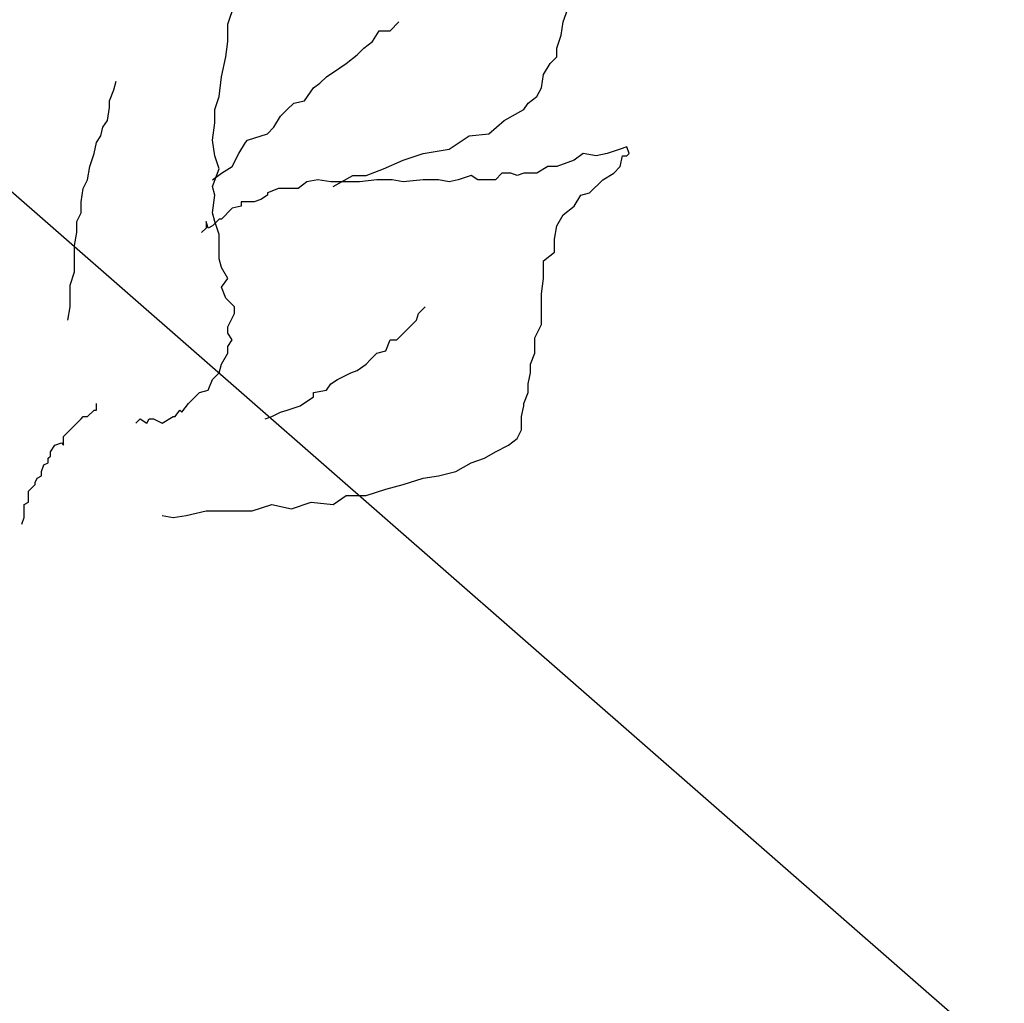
# Model space of a CAD drawing. Extents: x 3409653 to 3410193, y 5788342 to 5789000.
# Tile 58 of 79: x 3409849.92 to 3409851.46, y 5788879.09 to 5788880.63. Entities that reach past the tile are written whole.
import ezdxf

# ---------------------------------------------------------------- set-up
doc = ezdxf.new("R2010")
doc.units = 0
doc.header["$MEASUREMENT"] = 0
doc.linetypes.add('LINIENART0', pattern=[0])
doc.layers.add('Schnitt_Ablauf_Mulde', color=7, linetype='Continuous')

msp = doc.modelspace()

# ---------------------------------------------------------------- linework, layer by layer
at = {"layer": 'Schnitt_Ablauf_Mulde', "color": 17, "linetype": 'LINIENART0'}
for p, q in [((3409850.24756, 5788880.62), (3409850.25782, 5788880.65078)), ((3409850.24756, 5788880.62), (3409850.25782, 5788880.65078)), ((3409850.77082, 5788880.62342), (3409850.77766, 5788880.64394)), ((3409850.77082, 5788880.62342), (3409850.77766, 5788880.64394)), ((3409850.24756, 5788880.59264), (3409850.24756, 5788880.62)), ((3409850.24756, 5788880.59264), (3409850.24756, 5788880.62)), ((3409850.50064, 5788880.60974), (3409850.51432, 5788880.62342)), ((3409850.50064, 5788880.60974), (3409850.51432, 5788880.62342)), ((3409850.7674, 5788880.6029), (3409850.77082, 5788880.62342)), ((3409850.7674, 5788880.6029), (3409850.77082, 5788880.62342)), ((3409850.47328, 5788880.59264), (3409850.48354, 5788880.60974)), ((3409850.47328, 5788880.59264), (3409850.48354, 5788880.60974)), ((3409850.48354, 5788880.60974), (3409850.50064, 5788880.60974)), ((3409850.48354, 5788880.60974), (3409850.50064, 5788880.60974)), ((3409850.76056, 5788880.58238), (3409850.7674, 5788880.6029)), ((3409850.76056, 5788880.58238), (3409850.7674, 5788880.6029)), ((3409850.24414, 5788880.5687), (3409850.24756, 5788880.59264)), ((3409850.24414, 5788880.5687), (3409850.24756, 5788880.59264)), ((3409850.44934, 5788880.57212), (3409850.4596, 5788880.58238)), ((3409850.44934, 5788880.57212), (3409850.4596, 5788880.58238)), ((3409850.4596, 5788880.58238), (3409850.47328, 5788880.59264)), ((3409850.4596, 5788880.58238), (3409850.47328, 5788880.59264)), ((3409850.76056, 5788880.5687), (3409850.76056, 5788880.58238)), ((3409850.76056, 5788880.5687), (3409850.76056, 5788880.58238)), ((3409850.2373, 5788880.53792), (3409850.24414, 5788880.5687)), ((3409850.2373, 5788880.53792), (3409850.24414, 5788880.5687)), ((3409850.43224, 5788880.55844), (3409850.44934, 5788880.57212)), ((3409850.43224, 5788880.55844), (3409850.44934, 5788880.57212)), ((3409850.7503, 5788880.55844), (3409850.76056, 5788880.5687)), ((3409850.7503, 5788880.55844), (3409850.76056, 5788880.5687)), ((3409850.40146, 5788880.53792), (3409850.42198, 5788880.5516)), ((3409850.40146, 5788880.53792), (3409850.42198, 5788880.5516)), ((3409850.42198, 5788880.5516), (3409850.43224, 5788880.55844)), ((3409850.42198, 5788880.5516), (3409850.43224, 5788880.55844)), ((3409850.74004, 5788880.54134), (3409850.7503, 5788880.55844)), ((3409850.74004, 5788880.54134), (3409850.7503, 5788880.55844)), ((3409850.23388, 5788880.50714), (3409850.2373, 5788880.53792)), ((3409850.23388, 5788880.50714), (3409850.2373, 5788880.53792)), ((3409850.3912, 5788880.52766), (3409850.40146, 5788880.53792)), ((3409850.3912, 5788880.52766), (3409850.40146, 5788880.53792)), ((3409850.73662, 5788880.52082), (3409850.74004, 5788880.54134)), ((3409850.73662, 5788880.52082), (3409850.74004, 5788880.54134)), ((3409850.06972, 5788880.5174), (3409850.07314, 5788880.53108)), ((3409850.06972, 5788880.5174), (3409850.07314, 5788880.53108)), ((3409850.36726, 5788880.5003), (3409850.38094, 5788880.52082)), ((3409850.36726, 5788880.5003), (3409850.38094, 5788880.52082)), ((3409850.38094, 5788880.52082), (3409850.3912, 5788880.52766)), ((3409850.38094, 5788880.52082), (3409850.3912, 5788880.52766)), ((3409850.72978, 5788880.50714), (3409850.73662, 5788880.52082)), ((3409850.72978, 5788880.50714), (3409850.73662, 5788880.52082)), ((3409850.06288, 5788880.5003), (3409850.06972, 5788880.5174)), ((3409850.06288, 5788880.5003), (3409850.06972, 5788880.5174)), ((3409850.22704, 5788880.48662), (3409850.23388, 5788880.50714)), ((3409850.22704, 5788880.48662), (3409850.23388, 5788880.50714)), ((3409850.7161, 5788880.49688), (3409850.72978, 5788880.50714)), ((3409850.7161, 5788880.49688), (3409850.72978, 5788880.50714)), ((3409850.05946, 5788880.46952), (3409850.06288, 5788880.49004)), ((3409850.05946, 5788880.46952), (3409850.06288, 5788880.49004)), ((3409850.06288, 5788880.49004), (3409850.06288, 5788880.5003)), ((3409850.06288, 5788880.49004), (3409850.06288, 5788880.5003)), ((3409850.3399, 5788880.48662), (3409850.35016, 5788880.49688)), ((3409850.3399, 5788880.48662), (3409850.35016, 5788880.49688)), ((3409850.35016, 5788880.49688), (3409850.36726, 5788880.5003)), ((3409850.35016, 5788880.49688), (3409850.36726, 5788880.5003)), ((3409850.70926, 5788880.48662), (3409850.7161, 5788880.49688)), ((3409850.70926, 5788880.48662), (3409850.7161, 5788880.49688)), ((3409850.22704, 5788880.4661), (3409850.22704, 5788880.48662)), ((3409850.22704, 5788880.4661), (3409850.22704, 5788880.48662)), ((3409850.31938, 5788880.45926), (3409850.32964, 5788880.47636)), ((3409850.31938, 5788880.45926), (3409850.32964, 5788880.47636)), ((3409850.32964, 5788880.47636), (3409850.3399, 5788880.48662)), ((3409850.32964, 5788880.47636), (3409850.3399, 5788880.48662)), ((3409850.67848, 5788880.46952), (3409850.70926, 5788880.48662)), ((3409850.67848, 5788880.46952), (3409850.70926, 5788880.48662)), ((3409850.0492, 5788880.44558), (3409850.05262, 5788880.45926)), ((3409850.0492, 5788880.44558), (3409850.05262, 5788880.45926)), ((3409850.05262, 5788880.45926), (3409850.05946, 5788880.46952)), ((3409850.05262, 5788880.45926), (3409850.05946, 5788880.46952)), ((3409850.22362, 5788880.43874), (3409850.22704, 5788880.4661)), ((3409850.22362, 5788880.43874), (3409850.22704, 5788880.4661)), ((3409850.30912, 5788880.449), (3409850.31938, 5788880.45926)), ((3409850.30912, 5788880.449), (3409850.31938, 5788880.45926)), ((3409850.65454, 5788880.449), (3409850.67848, 5788880.46952)), ((3409850.65454, 5788880.449), (3409850.67848, 5788880.46952)), ((3409850.04236, 5788880.43532), (3409850.0492, 5788880.44558)), ((3409850.04236, 5788880.43532), (3409850.0492, 5788880.44558)), ((3409850.27834, 5788880.43874), (3409850.30912, 5788880.449)), ((3409850.27834, 5788880.43874), (3409850.30912, 5788880.449)), ((3409850.59298, 5788880.42506), (3409850.62376, 5788880.44558)), ((3409850.59298, 5788880.42506), (3409850.62376, 5788880.44558)), ((3409850.62376, 5788880.44558), (3409850.65454, 5788880.449)), ((3409850.62376, 5788880.44558), (3409850.65454, 5788880.449)), ((3409850.03894, 5788880.41822), (3409850.04236, 5788880.43532)), ((3409850.03894, 5788880.41822), (3409850.04236, 5788880.43532)), ((3409850.22704, 5788880.4148), (3409850.22362, 5788880.43874)), ((3409850.22704, 5788880.4148), (3409850.22362, 5788880.43874)), ((3409850.26466, 5788880.41822), (3409850.27492, 5788880.43532)), ((3409850.26466, 5788880.41822), (3409850.27492, 5788880.43532)), ((3409850.27492, 5788880.43532), (3409850.27834, 5788880.43874)), ((3409850.27492, 5788880.43532), (3409850.27834, 5788880.43874)), ((3409850.87, 5788880.42848), (3409850.85974, 5788880.42506)), ((3409850.87, 5788880.42848), (3409850.85974, 5788880.42506)), ((3409850.87342, 5788880.41822), (3409850.87, 5788880.42848)), ((3409850.87342, 5788880.41822), (3409850.87, 5788880.42848)), ((3409850.0321, 5788880.3977), (3409850.03894, 5788880.41822)), ((3409850.0321, 5788880.3977), (3409850.03894, 5788880.41822)), ((3409850.23388, 5788880.39428), (3409850.22704, 5788880.4148)), ((3409850.23388, 5788880.39428), (3409850.22704, 5788880.4148)), ((3409850.2544, 5788880.3977), (3409850.26466, 5788880.41822)), ((3409850.2544, 5788880.3977), (3409850.26466, 5788880.41822)), ((3409850.52116, 5788880.40796), (3409850.55194, 5788880.41822)), ((3409850.52116, 5788880.40796), (3409850.55194, 5788880.41822)), ((3409850.55194, 5788880.41822), (3409850.59298, 5788880.42506)), ((3409850.55194, 5788880.41822), (3409850.59298, 5788880.42506)), ((3409850.8016, 5788880.41822), (3409850.78792, 5788880.40796)), ((3409850.8016, 5788880.41822), (3409850.78792, 5788880.40796)), ((3409850.82212, 5788880.4148), (3409850.8016, 5788880.41822)), ((3409850.82212, 5788880.4148), (3409850.8016, 5788880.41822)), ((3409850.83922, 5788880.41822), (3409850.82212, 5788880.4148)), ((3409850.83922, 5788880.41822), (3409850.82212, 5788880.4148)), ((3409850.85974, 5788880.42506), (3409850.83922, 5788880.41822)), ((3409850.85974, 5788880.42506), (3409850.83922, 5788880.41822)), ((3409850.85974, 5788880.3977), (3409850.86316, 5788880.4148)), ((3409850.85974, 5788880.3977), (3409850.86316, 5788880.4148)), ((3409850.86316, 5788880.4148), (3409850.87, 5788880.4148)), ((3409850.86316, 5788880.4148), (3409850.87, 5788880.4148)), ((3409850.87, 5788880.4148), (3409850.87342, 5788880.41822)), ((3409850.87, 5788880.4148), (3409850.87342, 5788880.41822)), ((3409850.02868, 5788880.37718), (3409850.0321, 5788880.3977)), ((3409850.02868, 5788880.37718), (3409850.0321, 5788880.3977)), ((3409850.2373, 5788880.38744), (3409850.2544, 5788880.3977)), ((3409850.2373, 5788880.38744), (3409850.2544, 5788880.3977)), ((3409850.49038, 5788880.39428), (3409850.52116, 5788880.40796)), ((3409850.49038, 5788880.39428), (3409850.52116, 5788880.40796)), ((3409850.74688, 5788880.3977), (3409850.72978, 5788880.38744)), ((3409850.74688, 5788880.3977), (3409850.72978, 5788880.38744)), ((3409850.76056, 5788880.3977), (3409850.74688, 5788880.3977)), ((3409850.76056, 5788880.3977), (3409850.74688, 5788880.3977)), ((3409850.78792, 5788880.40796), (3409850.76056, 5788880.3977)), ((3409850.78792, 5788880.40796), (3409850.76056, 5788880.3977)), ((3409850.84948, 5788880.38744), (3409850.85974, 5788880.3977)), ((3409850.84948, 5788880.38744), (3409850.85974, 5788880.3977)), ((3409850.22362, 5788880.36692), (3409850.23388, 5788880.39428)), ((3409850.22362, 5788880.36692), (3409850.23388, 5788880.39428)), ((3409850.22362, 5788880.37718), (3409850.2373, 5788880.38744)), ((3409850.22362, 5788880.37718), (3409850.2373, 5788880.38744)), ((3409850.41172, 5788880.36692), (3409850.4425, 5788880.38402)), ((3409850.41172, 5788880.36692), (3409850.4425, 5788880.38402)), ((3409850.4425, 5788880.38402), (3409850.46302, 5788880.38402)), ((3409850.4425, 5788880.38402), (3409850.46302, 5788880.38402)), ((3409850.46302, 5788880.38402), (3409850.49038, 5788880.39428)), ((3409850.46302, 5788880.38402), (3409850.49038, 5788880.39428)), ((3409850.62718, 5788880.38402), (3409850.60666, 5788880.37718)), ((3409850.62718, 5788880.38402), (3409850.60666, 5788880.37718)), ((3409850.63744, 5788880.37718), (3409850.62718, 5788880.38402)), ((3409850.63744, 5788880.37718), (3409850.62718, 5788880.38402)), ((3409850.67506, 5788880.38744), (3409850.6648, 5788880.37718)), ((3409850.67506, 5788880.38744), (3409850.6648, 5788880.37718)), ((3409850.67848, 5788880.38744), (3409850.67506, 5788880.38744)), ((3409850.67848, 5788880.38744), (3409850.67506, 5788880.38744)), ((3409850.68874, 5788880.38744), (3409850.67848, 5788880.38744)), ((3409850.68874, 5788880.38744), (3409850.67848, 5788880.38744)), ((3409850.699, 5788880.38402), (3409850.68874, 5788880.38744)), ((3409850.699, 5788880.38402), (3409850.68874, 5788880.38744)), ((3409850.70926, 5788880.38744), (3409850.699, 5788880.38402)), ((3409850.70926, 5788880.38744), (3409850.699, 5788880.38402)), ((3409850.72978, 5788880.38744), (3409850.70926, 5788880.38744)), ((3409850.72978, 5788880.38744), (3409850.70926, 5788880.38744)), ((3409850.83238, 5788880.37718), (3409850.84948, 5788880.38744)), ((3409850.83238, 5788880.37718), (3409850.84948, 5788880.38744)), ((3409850.02184, 5788880.3635), (3409850.02868, 5788880.37718)), ((3409850.02184, 5788880.3635), (3409850.02868, 5788880.37718)), ((3409850.22704, 5788880.35324), (3409850.22362, 5788880.36692)), ((3409850.22704, 5788880.35324), (3409850.22362, 5788880.36692)), ((3409850.37068, 5788880.37376), (3409850.357, 5788880.3635)), ((3409850.37068, 5788880.37376), (3409850.357, 5788880.3635)), ((3409850.38778, 5788880.37718), (3409850.37068, 5788880.37376)), ((3409850.38778, 5788880.37718), (3409850.37068, 5788880.37376)), ((3409850.4083, 5788880.37376), (3409850.38778, 5788880.37718)), ((3409850.4083, 5788880.37376), (3409850.38778, 5788880.37718)), ((3409850.42882, 5788880.37376), (3409850.4083, 5788880.37376)), ((3409850.42882, 5788880.37376), (3409850.4083, 5788880.37376)), ((3409850.45276, 5788880.37376), (3409850.42882, 5788880.37376)), ((3409850.45276, 5788880.37376), (3409850.42882, 5788880.37376)), ((3409850.48012, 5788880.37718), (3409850.45276, 5788880.37376)), ((3409850.48012, 5788880.37718), (3409850.45276, 5788880.37376)), ((3409850.50406, 5788880.37718), (3409850.48012, 5788880.37718)), ((3409850.50406, 5788880.37718), (3409850.48012, 5788880.37718)), ((3409850.52116, 5788880.37376), (3409850.50406, 5788880.37718)), ((3409850.52116, 5788880.37376), (3409850.50406, 5788880.37718)), ((3409850.55194, 5788880.37718), (3409850.52116, 5788880.37376)), ((3409850.55194, 5788880.37718), (3409850.52116, 5788880.37376)), ((3409850.57588, 5788880.37718), (3409850.55194, 5788880.37718)), ((3409850.57588, 5788880.37718), (3409850.55194, 5788880.37718)), ((3409850.59298, 5788880.37376), (3409850.57588, 5788880.37718)), ((3409850.59298, 5788880.37376), (3409850.57588, 5788880.37718)), ((3409850.60666, 5788880.37718), (3409850.59298, 5788880.37376)), ((3409850.60666, 5788880.37718), (3409850.59298, 5788880.37376)), ((3409850.6477, 5788880.37718), (3409850.63744, 5788880.37718)), ((3409850.6477, 5788880.37718), (3409850.63744, 5788880.37718)), ((3409850.65796, 5788880.37718), (3409850.6477, 5788880.37718)), ((3409850.65796, 5788880.37718), (3409850.6477, 5788880.37718)), ((3409850.6648, 5788880.37718), (3409850.65796, 5788880.37718)), ((3409850.6648, 5788880.37718), (3409850.65796, 5788880.37718)), ((3409850.81186, 5788880.35666), (3409850.83238, 5788880.37718)), ((3409850.81186, 5788880.35666), (3409850.83238, 5788880.37718)), ((3409850.01842, 5788880.34298), (3409850.02184, 5788880.3635)), ((3409850.01842, 5788880.34298), (3409850.02184, 5788880.3635)), ((3409850.22362, 5788880.32588), (3409850.22704, 5788880.35324)), ((3409850.22362, 5788880.32588), (3409850.22704, 5788880.35324)), ((3409850.30912, 5788880.35324), (3409850.29886, 5788880.3464)), ((3409850.30912, 5788880.35324), (3409850.29886, 5788880.3464)), ((3409850.32622, 5788880.3635), (3409850.30912, 5788880.35666)), ((3409850.32622, 5788880.3635), (3409850.30912, 5788880.35666)), ((3409850.30912, 5788880.35666), (3409850.30912, 5788880.35324)), ((3409850.30912, 5788880.35666), (3409850.30912, 5788880.35324)), ((3409850.33648, 5788880.3635), (3409850.32622, 5788880.3635)), ((3409850.33648, 5788880.3635), (3409850.32622, 5788880.3635)), ((3409850.34674, 5788880.3635), (3409850.33648, 5788880.3635)), ((3409850.34674, 5788880.3635), (3409850.33648, 5788880.3635)), ((3409850.357, 5788880.3635), (3409850.34674, 5788880.3635)), ((3409850.357, 5788880.3635), (3409850.34674, 5788880.3635)), ((3409850.78792, 5788880.33614), (3409850.79818, 5788880.35324)), ((3409850.78792, 5788880.33614), (3409850.79818, 5788880.35324)), ((3409850.79818, 5788880.35324), (3409850.81186, 5788880.35666)), ((3409850.79818, 5788880.35324), (3409850.81186, 5788880.35666)), ((3409850.01842, 5788880.32588), (3409850.01842, 5788880.34298)), ((3409850.01842, 5788880.32588), (3409850.01842, 5788880.34298)), ((3409850.26808, 5788880.33614), (3409850.2544, 5788880.33272)), ((3409850.26808, 5788880.33614), (3409850.2544, 5788880.33272)), ((3409850.28518, 5788880.34298), (3409850.26808, 5788880.34298)), ((3409850.26808, 5788880.34298), (3409850.26808, 5788880.33614)), ((3409850.28518, 5788880.34298), (3409850.26808, 5788880.34298)), ((3409850.26808, 5788880.34298), (3409850.26808, 5788880.33614)), ((3409850.2886, 5788880.34298), (3409850.28518, 5788880.34298)), ((3409850.2886, 5788880.34298), (3409850.28518, 5788880.34298)), ((3409850.29886, 5788880.3464), (3409850.2886, 5788880.34298)), ((3409850.29886, 5788880.3464), (3409850.2886, 5788880.34298)), ((3409850.77082, 5788880.32246), (3409850.78792, 5788880.33614)), ((3409850.77082, 5788880.32246), (3409850.78792, 5788880.33614)), ((3409850.01158, 5788880.3122), (3409850.01842, 5788880.32588)), ((3409850.01158, 5788880.3122), (3409850.01842, 5788880.32588)), ((3409850.22704, 5788880.3122), (3409850.22362, 5788880.32588)), ((3409850.22704, 5788880.3122), (3409850.22362, 5788880.32588)), ((3409850.2544, 5788880.33272), (3409850.2373, 5788880.31562)), ((3409850.2544, 5788880.33272), (3409850.2373, 5788880.31562)), ((3409850.76056, 5788880.30536), (3409850.77082, 5788880.32246)), ((3409850.76056, 5788880.30536), (3409850.77082, 5788880.32246)), ((3409850.01158, 5788880.2951), (3409850.01158, 5788880.3122)), ((3409850.01158, 5788880.2951), (3409850.01158, 5788880.3122)), ((3409850.21678, 5788880.30194), (3409850.21336, 5788880.3122)), ((3409850.21336, 5788880.3122), (3409850.21336, 5788880.30194)), ((3409850.21678, 5788880.30194), (3409850.21336, 5788880.3122)), ((3409850.21336, 5788880.3122), (3409850.21336, 5788880.30194)), ((3409850.22362, 5788880.30536), (3409850.21678, 5788880.30194)), ((3409850.22362, 5788880.30536), (3409850.21678, 5788880.30194)), ((3409850.23388, 5788880.31562), (3409850.22362, 5788880.30536)), ((3409850.23388, 5788880.31562), (3409850.22362, 5788880.30536)), ((3409850.23388, 5788880.29168), (3409850.22704, 5788880.3122)), ((3409850.23388, 5788880.29168), (3409850.22704, 5788880.3122)), ((3409850.2373, 5788880.31562), (3409850.23388, 5788880.31562)), ((3409850.2373, 5788880.31562), (3409850.23388, 5788880.31562)), ((3409850.75714, 5788880.28484), (3409850.76056, 5788880.30536)), ((3409850.75714, 5788880.28484), (3409850.76056, 5788880.30536)), ((3409850.00816, 5788880.27458), (3409850.01158, 5788880.2951)), ((3409850.00816, 5788880.27458), (3409850.01158, 5788880.2951)), ((3409850.21336, 5788880.30194), (3409850.20652, 5788880.2951)), ((3409850.21336, 5788880.30194), (3409850.20652, 5788880.2951)), ((3409850.23388, 5788880.27458), (3409850.23388, 5788880.29168)), ((3409850.23388, 5788880.27458), (3409850.23388, 5788880.29168)), ((3409850.00816, 5788880.25406), (3409850.00816, 5788880.27458)), ((3409850.00816, 5788880.25406), (3409850.00816, 5788880.27458)), ((3409850.23388, 5788880.25406), (3409850.23388, 5788880.27458)), ((3409850.23388, 5788880.25406), (3409850.23388, 5788880.27458)), ((3409850.75714, 5788880.26432), (3409850.75714, 5788880.28484)), ((3409850.75714, 5788880.26432), (3409850.75714, 5788880.28484)), ((3409850.74004, 5788880.25064), (3409850.75714, 5788880.26432)), ((3409850.74004, 5788880.25064), (3409850.75714, 5788880.26432)), ((3409850.00816, 5788880.23354), (3409850.00816, 5788880.25406)), ((3409850.00816, 5788880.23354), (3409850.00816, 5788880.25406)), ((3409850.2373, 5788880.24038), (3409850.23388, 5788880.25406)), ((3409850.2373, 5788880.24038), (3409850.23388, 5788880.25406)), ((3409850.74004, 5788880.22328), (3409850.74004, 5788880.25064)), ((3409850.74004, 5788880.22328), (3409850.74004, 5788880.25064)), ((3409850.00132, 5788880.21302), (3409850.00816, 5788880.23354)), ((3409850.00132, 5788880.21302), (3409850.00816, 5788880.23354)), ((3409850.24756, 5788880.22328), (3409850.2373, 5788880.24038)), ((3409850.24756, 5788880.22328), (3409850.2373, 5788880.24038)), ((3409850.00132, 5788880.1925), (3409850.00132, 5788880.21302)), ((3409850.00132, 5788880.1925), (3409850.00132, 5788880.21302)), ((3409850.2373, 5788880.2096), (3409850.24756, 5788880.22328)), ((3409850.2373, 5788880.2096), (3409850.24756, 5788880.22328)), ((3409850.73662, 5788880.19934), (3409850.74004, 5788880.22328)), ((3409850.73662, 5788880.19934), (3409850.74004, 5788880.22328)), ((3409850.24414, 5788880.1925), (3409850.2373, 5788880.2096)), ((3409850.24414, 5788880.1925), (3409850.2373, 5788880.2096)), ((3409850.73662, 5788880.17882), (3409850.73662, 5788880.19934)), ((3409850.73662, 5788880.17882), (3409850.73662, 5788880.19934)), ((3409850.00132, 5788880.17882), (3409850.00132, 5788880.1925)), ((3409850.00132, 5788880.17882), (3409850.00132, 5788880.1925)), ((3409850.25782, 5788880.17882), (3409850.24414, 5788880.1925)), ((3409850.25782, 5788880.17882), (3409850.24414, 5788880.1925)), ((3409849.9979, 5788880.1583), (3409850.00132, 5788880.17882)), ((3409849.9979, 5788880.1583), (3409850.00132, 5788880.17882)), ((3409850.24756, 5788880.14804), (3409850.25782, 5788880.16856)), ((3409850.24756, 5788880.14804), (3409850.25782, 5788880.16856)), ((3409850.25782, 5788880.16856), (3409850.25782, 5788880.17882)), ((3409850.25782, 5788880.16856), (3409850.25782, 5788880.17882)), ((3409850.54168, 5788880.1583), (3409850.5451, 5788880.16856)), ((3409850.54168, 5788880.1583), (3409850.5451, 5788880.16856)), ((3409850.5451, 5788880.16856), (3409850.55536, 5788880.17882)), ((3409850.5451, 5788880.16856), (3409850.55536, 5788880.17882)), ((3409850.73662, 5788880.15146), (3409850.73662, 5788880.17882)), ((3409850.73662, 5788880.15146), (3409850.73662, 5788880.17882)), ((3409850.53142, 5788880.14804), (3409850.54168, 5788880.1583)), ((3409850.53142, 5788880.14804), (3409850.54168, 5788880.1583)), ((3409850.72636, 5788880.13094), (3409850.73662, 5788880.15146)), ((3409850.72636, 5788880.13094), (3409850.73662, 5788880.15146)), ((3409850.24756, 5788880.13778), (3409850.24756, 5788880.14804)), ((3409850.24756, 5788880.13778), (3409850.24756, 5788880.14804)), ((3409850.2544, 5788880.12752), (3409850.24756, 5788880.13778)), ((3409850.2544, 5788880.12752), (3409850.24756, 5788880.13778)), ((3409850.5109, 5788880.12752), (3409850.52458, 5788880.1412)), ((3409850.5109, 5788880.12752), (3409850.52458, 5788880.1412)), ((3409850.52458, 5788880.1412), (3409850.53142, 5788880.14804)), ((3409850.52458, 5788880.1412), (3409850.53142, 5788880.14804)), ((3409850.24756, 5788880.11726), (3409850.2544, 5788880.12752)), ((3409850.24756, 5788880.11726), (3409850.2544, 5788880.12752)), ((3409850.4938, 5788880.11042), (3409850.50064, 5788880.12752)), ((3409850.4938, 5788880.11042), (3409850.50064, 5788880.12752)), ((3409850.50064, 5788880.12752), (3409850.5109, 5788880.12752)), ((3409850.50064, 5788880.12752), (3409850.5109, 5788880.12752)), ((3409850.72636, 5788880.107), (3409850.72636, 5788880.13094)), ((3409850.72636, 5788880.107), (3409850.72636, 5788880.13094)), ((3409850.2373, 5788880.0899), (3409850.24756, 5788880.107)), ((3409850.2373, 5788880.0899), (3409850.24756, 5788880.107)), ((3409850.24756, 5788880.107), (3409850.24756, 5788880.11726)), ((3409850.24756, 5788880.107), (3409850.24756, 5788880.11726)), ((3409850.46986, 5788880.09674), (3409850.48012, 5788880.107)), ((3409850.46986, 5788880.09674), (3409850.48012, 5788880.107)), ((3409850.48012, 5788880.107), (3409850.4938, 5788880.11042)), ((3409850.48012, 5788880.107), (3409850.4938, 5788880.11042)), ((3409850.71952, 5788880.0899), (3409850.72636, 5788880.107)), ((3409850.71952, 5788880.0899), (3409850.72636, 5788880.107)), ((3409850.23388, 5788880.07622), (3409850.2373, 5788880.0899)), ((3409850.23388, 5788880.07622), (3409850.2373, 5788880.0899)), ((3409850.44934, 5788880.07964), (3409850.46302, 5788880.0899)), ((3409850.44934, 5788880.07964), (3409850.46302, 5788880.0899)), ((3409850.46302, 5788880.0899), (3409850.46986, 5788880.09674)), ((3409850.46302, 5788880.0899), (3409850.46986, 5788880.09674)), ((3409850.71952, 5788880.07622), (3409850.71952, 5788880.0899)), ((3409850.71952, 5788880.07622), (3409850.71952, 5788880.0899)), ((3409850.22362, 5788880.06596), (3409850.23388, 5788880.07622)), ((3409850.22362, 5788880.06596), (3409850.23388, 5788880.07622)), ((3409850.41856, 5788880.06596), (3409850.43908, 5788880.07622)), ((3409850.41856, 5788880.06596), (3409850.43908, 5788880.07622)), ((3409850.43908, 5788880.07622), (3409850.44934, 5788880.07964)), ((3409850.43908, 5788880.07622), (3409850.44934, 5788880.07964)), ((3409850.7161, 5788880.05912), (3409850.71952, 5788880.07622)), ((3409850.7161, 5788880.05912), (3409850.71952, 5788880.07622)), ((3409850.21678, 5788880.04886), (3409850.22362, 5788880.06596)), ((3409850.21678, 5788880.04886), (3409850.22362, 5788880.06596)), ((3409850.40146, 5788880.04886), (3409850.4083, 5788880.05912)), ((3409850.40146, 5788880.04886), (3409850.4083, 5788880.05912)), ((3409850.4083, 5788880.05912), (3409850.41856, 5788880.06596)), ((3409850.4083, 5788880.05912), (3409850.41856, 5788880.06596)), ((3409850.7161, 5788880.04544), (3409850.7161, 5788880.05912)), ((3409850.7161, 5788880.04544), (3409850.7161, 5788880.05912)), ((3409850.19284, 5788880.03518), (3409850.2031, 5788880.04544)), ((3409850.19284, 5788880.03518), (3409850.2031, 5788880.04544)), ((3409850.2031, 5788880.04544), (3409850.21678, 5788880.04886)), ((3409850.2031, 5788880.04544), (3409850.21678, 5788880.04886)), ((3409850.38094, 5788880.04544), (3409850.40146, 5788880.04886)), ((3409850.38094, 5788880.04544), (3409850.40146, 5788880.04886)), ((3409850.38094, 5788880.0386), (3409850.38094, 5788880.04544)), ((3409850.38094, 5788880.0386), (3409850.38094, 5788880.04544)), ((3409850.70926, 5788880.02834), (3409850.7161, 5788880.04544)), ((3409850.70926, 5788880.02834), (3409850.7161, 5788880.04544)), ((3409850.04236, 5788880.01808), (3409850.04236, 5788880.02834)), ((3409850.04236, 5788880.01808), (3409850.04236, 5788880.02834)), ((3409850.17574, 5788880.01466), (3409850.186, 5788880.02834)), ((3409850.17574, 5788880.01466), (3409850.186, 5788880.02834)), ((3409850.186, 5788880.02834), (3409850.19284, 5788880.03518)), ((3409850.186, 5788880.02834), (3409850.19284, 5788880.03518)), ((3409850.36042, 5788880.02492), (3409850.38094, 5788880.0386)), ((3409850.36042, 5788880.02492), (3409850.38094, 5788880.0386)), ((3409850.70926, 5788880.02492), (3409850.70926, 5788880.02834)), ((3409850.70926, 5788880.02492), (3409850.70926, 5788880.02834)), ((3409850.02868, 5788880.00782), (3409850.03894, 5788880.01808)), ((3409850.02868, 5788880.00782), (3409850.03894, 5788880.01808)), ((3409850.03894, 5788880.01808), (3409850.04236, 5788880.01808)), ((3409850.03894, 5788880.01808), (3409850.04236, 5788880.01808)), ((3409850.16548, 5788880.00782), (3409850.17232, 5788880.01808)), ((3409850.16548, 5788880.00782), (3409850.17232, 5788880.01808)), ((3409850.17232, 5788880.01808), (3409850.17574, 5788880.01466)), ((3409850.17232, 5788880.01808), (3409850.17574, 5788880.01466)), ((3409850.31596, 5788880.00782), (3409850.32964, 5788880.01466)), ((3409850.31596, 5788880.00782), (3409850.32964, 5788880.01466)), ((3409850.32964, 5788880.01466), (3409850.3399, 5788880.01808)), ((3409850.32964, 5788880.01466), (3409850.3399, 5788880.01808)), ((3409850.3399, 5788880.01808), (3409850.36042, 5788880.02492)), ((3409850.3399, 5788880.01808), (3409850.36042, 5788880.02492)), ((3409850.70584, 5788880.00782), (3409850.70926, 5788880.02492)), ((3409850.70584, 5788880.00782), (3409850.70926, 5788880.02492)), ((3409850.00816, 5788879.99414), (3409850.01842, 5788880.0044)), ((3409850.00816, 5788879.99414), (3409850.01842, 5788880.0044)), ((3409850.01842, 5788880.0044), (3409850.02184, 5788880.00782)), ((3409850.01842, 5788880.0044), (3409850.02184, 5788880.00782)), ((3409850.02184, 5788880.00782), (3409850.02868, 5788880.00782)), ((3409850.02184, 5788880.00782), (3409850.02868, 5788880.00782)), ((3409850.10392, 5788879.99756), (3409850.11076, 5788880.0044)), ((3409850.10392, 5788879.99756), (3409850.11076, 5788880.0044)), ((3409850.11076, 5788880.0044), (3409850.12102, 5788879.99756)), ((3409850.11076, 5788880.0044), (3409850.12102, 5788879.99756)), ((3409850.12102, 5788879.99756), (3409850.12444, 5788880.0044)), ((3409850.12102, 5788879.99756), (3409850.12444, 5788880.0044)), ((3409850.12444, 5788880.0044), (3409850.13128, 5788880.0044)), ((3409850.12444, 5788880.0044), (3409850.13128, 5788880.0044)), ((3409850.13128, 5788880.0044), (3409850.14496, 5788879.99756)), ((3409850.13128, 5788880.0044), (3409850.14496, 5788879.99756)), ((3409850.14496, 5788879.99756), (3409850.16206, 5788880.00782)), ((3409850.14496, 5788879.99756), (3409850.16206, 5788880.00782)), ((3409850.16206, 5788880.00782), (3409850.16548, 5788880.00782)), ((3409850.16206, 5788880.00782), (3409850.16548, 5788880.00782)), ((3409850.3057, 5788880.0044), (3409850.31596, 5788880.00782)), ((3409850.3057, 5788880.0044), (3409850.31596, 5788880.00782)), ((3409850.70584, 5788879.99756), (3409850.70584, 5788880.00782)), ((3409850.70584, 5788879.99756), (3409850.70584, 5788880.00782)), ((3409850.70584, 5788879.9873), (3409850.70584, 5788879.99756)), ((3409850.70584, 5788879.9873), (3409850.70584, 5788879.99756)), ((3409849.99106, 5788879.97704), (3409849.9979, 5788879.98388)), ((3409849.99106, 5788879.97704), (3409849.9979, 5788879.98388)), ((3409849.9979, 5788879.98388), (3409850.00816, 5788879.99414)), ((3409849.9979, 5788879.98388), (3409850.00816, 5788879.99414)), ((3409850.699, 5788879.97362), (3409850.70584, 5788879.9873)), ((3409850.699, 5788879.97362), (3409850.70584, 5788879.9873)), ((3409849.97738, 5788879.96336), (3409849.98764, 5788879.96678)), ((3409849.97738, 5788879.96336), (3409849.98764, 5788879.96678)), ((3409849.98764, 5788879.96678), (3409849.99106, 5788879.96336)), ((3409849.98764, 5788879.96678), (3409849.99106, 5788879.96336)), ((3409849.99106, 5788879.96678), (3409849.99106, 5788879.97704)), ((3409849.99106, 5788879.96678), (3409849.99106, 5788879.97704)), ((3409849.99106, 5788879.96336), (3409849.99106, 5788879.96678)), ((3409849.99106, 5788879.96336), (3409849.99106, 5788879.96678)), ((3409850.68532, 5788879.96336), (3409850.699, 5788879.97362)), ((3409850.68532, 5788879.96336), (3409850.699, 5788879.97362)), ((3409849.97054, 5788879.9531), (3409849.97738, 5788879.96336)), ((3409849.97054, 5788879.9531), (3409849.97738, 5788879.96336)), ((3409849.97054, 5788879.94626), (3409849.97054, 5788879.9531)), ((3409849.97054, 5788879.94626), (3409849.97054, 5788879.9531)), ((3409850.6477, 5788879.94284), (3409850.6648, 5788879.9531)), ((3409850.6477, 5788879.94284), (3409850.6648, 5788879.9531)), ((3409850.6648, 5788879.9531), (3409850.68532, 5788879.96336)), ((3409850.6648, 5788879.9531), (3409850.68532, 5788879.96336)), ((3409849.96028, 5788879.93258), (3409849.96712, 5788879.936)), ((3409849.96028, 5788879.93258), (3409849.96712, 5788879.936)), ((3409849.96712, 5788879.94284), (3409849.97054, 5788879.94626)), ((3409849.96712, 5788879.94284), (3409849.97054, 5788879.94626)), ((3409849.96712, 5788879.936), (3409849.96712, 5788879.94284)), ((3409849.96712, 5788879.936), (3409849.96712, 5788879.94284)), ((3409850.60324, 5788879.92232), (3409850.62718, 5788879.936)), ((3409850.60324, 5788879.92232), (3409850.62718, 5788879.936)), ((3409850.62718, 5788879.936), (3409850.6477, 5788879.94284)), ((3409850.62718, 5788879.936), (3409850.6477, 5788879.94284)), ((3409849.95686, 5788879.92232), (3409849.96028, 5788879.93258)), ((3409849.95686, 5788879.92232), (3409849.96028, 5788879.93258)), ((3409849.95686, 5788879.91548), (3409849.95686, 5788879.92232)), ((3409849.95686, 5788879.91548), (3409849.95686, 5788879.92232)), ((3409850.57588, 5788879.91548), (3409850.60324, 5788879.92232)), ((3409850.57588, 5788879.91548), (3409850.60324, 5788879.92232)), ((3409849.9466, 5788879.90522), (3409849.95002, 5788879.91206)), ((3409849.9466, 5788879.90522), (3409849.95002, 5788879.91206)), ((3409849.9466, 5788879.9018), (3409849.9466, 5788879.90522)), ((3409849.9466, 5788879.9018), (3409849.9466, 5788879.90522)), ((3409849.95002, 5788879.91206), (3409849.95686, 5788879.91548)), ((3409849.95002, 5788879.91206), (3409849.95686, 5788879.91548)), ((3409850.52116, 5788879.9018), (3409850.55194, 5788879.91206)), ((3409850.52116, 5788879.9018), (3409850.55194, 5788879.91206)), ((3409850.55194, 5788879.91206), (3409850.57588, 5788879.91548)), ((3409850.55194, 5788879.91206), (3409850.57588, 5788879.91548)), ((3409849.93634, 5788879.89154), (3409849.9466, 5788879.9018)), ((3409849.93634, 5788879.89154), (3409849.9466, 5788879.9018)), ((3409849.93634, 5788879.87444), (3409849.93634, 5788879.89154)), ((3409849.93634, 5788879.87444), (3409849.93634, 5788879.89154)), ((3409850.46302, 5788879.8847), (3409850.4938, 5788879.89496)), ((3409850.46302, 5788879.8847), (3409850.4938, 5788879.89496)), ((3409850.4938, 5788879.89496), (3409850.52116, 5788879.9018)), ((3409850.4938, 5788879.89496), (3409850.52116, 5788879.9018)), ((3409849.9295, 5788879.87102), (3409849.93634, 5788879.87444)), ((3409849.9295, 5788879.87102), (3409849.93634, 5788879.87444)), ((3409850.34674, 5788879.86418), (3409850.37752, 5788879.87444)), ((3409850.34674, 5788879.86418), (3409850.37752, 5788879.87444)), ((3409850.37752, 5788879.87444), (3409850.41172, 5788879.87102)), ((3409850.37752, 5788879.87444), (3409850.41172, 5788879.87102)), ((3409850.41172, 5788879.87102), (3409850.43224, 5788879.8847)), ((3409850.41172, 5788879.87102), (3409850.43224, 5788879.8847)), ((3409850.43224, 5788879.8847), (3409850.46302, 5788879.8847)), ((3409850.43224, 5788879.8847), (3409850.46302, 5788879.8847)), ((3409849.9295, 5788879.86076), (3409849.9295, 5788879.87102)), ((3409849.9295, 5788879.86076), (3409849.9295, 5788879.87102)), ((3409849.9295, 5788879.85392), (3409849.9295, 5788879.86076)), ((3409849.9295, 5788879.85392), (3409849.9295, 5788879.86076)), ((3409850.18258, 5788879.85392), (3409850.21336, 5788879.86076)), ((3409850.18258, 5788879.85392), (3409850.21336, 5788879.86076)), ((3409850.21336, 5788879.86076), (3409850.24414, 5788879.86076)), ((3409850.21336, 5788879.86076), (3409850.24414, 5788879.86076)), ((3409850.24414, 5788879.86076), (3409850.28518, 5788879.86076)), ((3409850.24414, 5788879.86076), (3409850.28518, 5788879.86076)), ((3409850.28518, 5788879.86076), (3409850.31596, 5788879.87102)), ((3409850.28518, 5788879.86076), (3409850.31596, 5788879.87102)), ((3409850.31596, 5788879.87102), (3409850.34674, 5788879.86418)), ((3409850.31596, 5788879.87102), (3409850.34674, 5788879.86418)), ((3409849.92608, 5788879.84024), (3409849.9295, 5788879.8505)), ((3409849.92608, 5788879.84024), (3409849.9295, 5788879.8505)), ((3409849.9295, 5788879.8505), (3409849.9295, 5788879.85392)), ((3409849.9295, 5788879.8505), (3409849.9295, 5788879.85392)), ((3409850.14496, 5788879.85392), (3409850.16206, 5788879.8505)), ((3409850.14496, 5788879.85392), (3409850.16206, 5788879.8505)), ((3409850.16206, 5788879.8505), (3409850.18258, 5788879.85392)), ((3409850.16206, 5788879.8505), (3409850.18258, 5788879.85392))]:
    msp.add_line(p, q, dxfattribs=at)
at = {"layer": 'Schnitt_Ablauf_Mulde', "color": 144, "linetype": 'LINIENART0'}
msp.add_line((3409849.85768, 5788880.40454), (3409851.88574, 5788878.63298), dxfattribs=at)
msp.add_line((3409849.85768, 5788880.40454), (3409851.88574, 5788878.63298), dxfattribs=at)

doc.saveas('drawing.dxf')
